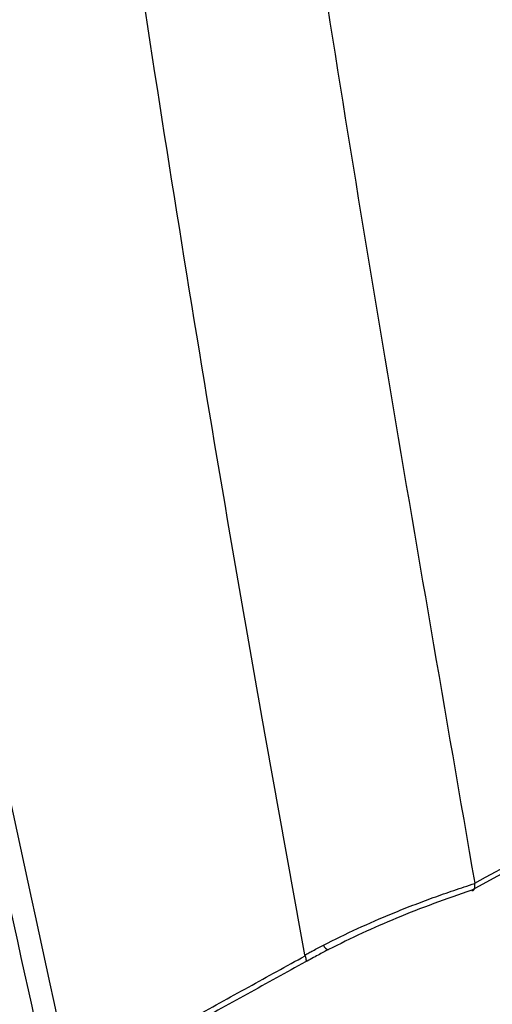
# Model space of a CAD drawing. Header units: millimetres. Extents: x -0.66 to 0.91, y -0.4 to 0.64.
# Tile 233 of 241: x 0.7401 to 0.7528, y 0.2114 to 0.2377. Entities that reach past the tile are written whole.
import ezdxf

# ---------------------------------------------------------------- set-up
doc = ezdxf.new("R2010")
doc.units = ezdxf.units.MM
doc.layers.add('FORMAT', color=7, linetype='Continuous')

msp = doc.modelspace()

# ---------------------------------------------------------------- linework, layer by layer
at = {"layer": 'FORMAT', "color": 7, "linetype": 'Continuous', "lineweight": 25}
msp.add_line((0.752279, 0.214597), (0.752278, 0.214606), dxfattribs=at)
msp.add_arc((0.748398, 0.213014), 0.0001921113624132, 201.377711, 258.569226, dxfattribs=at)
for points, knots in [([(0.7410805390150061, 0.2985302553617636), (0.7419949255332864, 0.2889728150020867), (0.7438239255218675, 0.2698555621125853), (0.7475588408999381, 0.2418626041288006), (0.7507051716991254, 0.2236904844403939), (0.7522781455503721, 0.214605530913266)], [0, 0, 0, 0, 0.3333052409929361, 0.6666932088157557, 1, 1, 1, 1]), ([(0.7477253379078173, 0.2126814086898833), (0.7473404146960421, 0.2147935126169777), (0.7453722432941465, 0.2255930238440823), (0.7422101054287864, 0.2453796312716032), (0.7398195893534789, 0.2637996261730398), (0.7387407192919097, 0.2733217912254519), (0.7386921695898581, 0.2737502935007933)], [0, 0, 0, 0, 0.1061557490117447, 0.5427906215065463, 0.9794253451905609, 0.9999999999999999, 0.9999999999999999, 0.9999999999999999, 0.9999999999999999]), ([(0.741479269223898, 0.2091920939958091), (0.7404295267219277, 0.2140268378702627), (0.7383296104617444, 0.2236983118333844), (0.7355151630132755, 0.2385232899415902), (0.7329207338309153, 0.2535623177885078), (0.7314076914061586, 0.2637942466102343), (0.7306510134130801, 0.2689112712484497)], [0, 0, 0, 0, 0.2497424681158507, 0.4995875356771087, 0.7497419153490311, 1, 1, 1, 1]), ([(0.8491851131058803, 0.2672388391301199), (0.829147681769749, 0.2563391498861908), (0.7968217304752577, 0.2387549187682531), (0.7644890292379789, 0.2211187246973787), (0.752197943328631, 0.2144144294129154)], [0, 0, 0, 0, 0.6198558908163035, 1, 1, 1, 1]), ([(0.7522781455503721, 0.2146055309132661), (0.7584451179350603, 0.2179681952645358), (0.7707790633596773, 0.2246935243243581), (0.7911331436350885, 0.2357825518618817), (0.813340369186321, 0.2478710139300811), (0.8333906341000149, 0.2587737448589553), (0.8454207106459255, 0.2653077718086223), (0.8494307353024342, 0.267485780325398)], [0, 0, 0, 0, 0.1904296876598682, 0.380859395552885, 0.6285156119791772, 0.8761718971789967, 1, 1, 1, 1]), ([(0.7307670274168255, 0.2634952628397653), (0.7322378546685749, 0.2542941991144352), (0.7344890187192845, 0.2402115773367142), (0.7380936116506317, 0.2217813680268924), (0.7401407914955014, 0.2124698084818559), (0.7411645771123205, 0.2078131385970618)], [0, 0, 0, 0, 0.4851334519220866, 0.7425175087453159, 1, 1, 1, 1]), ([(0.7482192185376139, 0.2129439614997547), (0.7485219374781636, 0.213094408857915), (0.7491283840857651, 0.2133958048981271), (0.7499343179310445, 0.2137419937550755), (0.7506148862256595, 0.2140130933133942), (0.7511645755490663, 0.2142183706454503), (0.7517192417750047, 0.2144140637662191), (0.7520926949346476, 0.2145359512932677), (0.7522794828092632, 0.214596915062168)], [0, 0, 0, 0, 0.2329539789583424, 0.4666842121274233, 0.5997670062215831, 0.7329545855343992, 0.8664334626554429, 1, 1, 1, 1]), ([(0.7521979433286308, 0.2144144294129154), (0.7521985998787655, 0.2144141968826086), (0.752202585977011, 0.2144127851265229), (0.7522265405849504, 0.2144061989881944), (0.7522612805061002, 0.2144167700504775), (0.7522875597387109, 0.21447987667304), (0.7522821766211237, 0.2145578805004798), (0.7522794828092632, 0.2145969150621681)], [0, 0, 0, 0, 0.0101942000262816, 0.0618918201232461, 0.3832269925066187, 0.6913553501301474, 1, 1, 1, 1]), ([(0.752197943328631, 0.2144144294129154), (0.7518579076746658, 0.2142980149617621), (0.7511770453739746, 0.2140649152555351), (0.7501970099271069, 0.2136787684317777), (0.7492533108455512, 0.2132708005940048), (0.7486580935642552, 0.2129742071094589), (0.7483600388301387, 0.2128256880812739)], [0, 0, 0, 0, 0.2582547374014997, 0.5171102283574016, 0.7581932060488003, 1, 1, 1, 1]), ([(0.7477253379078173, 0.2126814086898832), (0.7477600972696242, 0.2127004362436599), (0.7478296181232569, 0.2127384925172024), (0.7479466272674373, 0.212801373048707), (0.7480763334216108, 0.2128700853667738), (0.7481715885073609, 0.2129193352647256), (0.7482192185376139, 0.2129439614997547)], [0, 0, 0, 0, 0.2129788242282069, 0.4259706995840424, 0.7129703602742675, 1, 1, 1, 1]), ([(0.741479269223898, 0.2091920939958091), (0.7420161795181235, 0.2094932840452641), (0.7430904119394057, 0.2100958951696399), (0.7446673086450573, 0.2109697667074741), (0.7462159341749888, 0.2118246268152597), (0.7472280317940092, 0.2123817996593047), (0.7477305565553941, 0.2126583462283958), (0.7477309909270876, 0.2126585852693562)], [0, 0, 0, 0, 0.2517836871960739, 0.5037605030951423, 0.7516979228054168, 0.9997853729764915, 1, 1, 1, 1]), ([(0.7477309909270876, 0.2126585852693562), (0.7477304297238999, 0.2126604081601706), (0.7477293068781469, 0.2126640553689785), (0.7477278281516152, 0.2126697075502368), (0.747726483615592, 0.2126754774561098), (0.7477257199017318, 0.2126794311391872), (0.7477253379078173, 0.2126814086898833)], [0, 0, 0, 0, 0.2495253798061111, 0.4992461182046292, 0.7495332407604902, 1, 1, 1, 1]), ([(0.7477309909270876, 0.2126585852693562), (0.7477374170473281, 0.2126366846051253), (0.7477505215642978, 0.212592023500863), (0.7477572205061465, 0.2125438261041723), (0.7477550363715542, 0.2125099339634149), (0.7477474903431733, 0.2124974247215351), (0.747741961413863, 0.2124938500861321), (0.7477416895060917, 0.2124936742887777)], [0, 0, 0, 0, 0.2482997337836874, 0.5063472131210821, 0.7432279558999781, 0.9873721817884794, 1, 1, 1, 1]), ([(0.7483600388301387, 0.2128256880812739), (0.7482667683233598, 0.2127772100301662), (0.748058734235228, 0.2126690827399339), (0.7478544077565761, 0.2125560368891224), (0.7477416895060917, 0.2124936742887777)], [0, 0, 0, 0, 0.448342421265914, 1, 1, 1, 1]), ([(0.7477416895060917, 0.2124936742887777), (0.7472223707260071, 0.2122081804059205), (0.7461834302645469, 0.2116370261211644), (0.7446099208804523, 0.2107692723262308), (0.7430322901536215, 0.209895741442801), (0.7419737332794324, 0.2093025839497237), (0.7414442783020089, 0.2090059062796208)], [0, 0, 0, 0, 0.253450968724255, 0.507049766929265, 0.7534426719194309, 1, 1, 1, 1])]:
    msp.add_open_spline(points, degree=3, knots=knots, dxfattribs=at)

doc.saveas('drawing.dxf')
